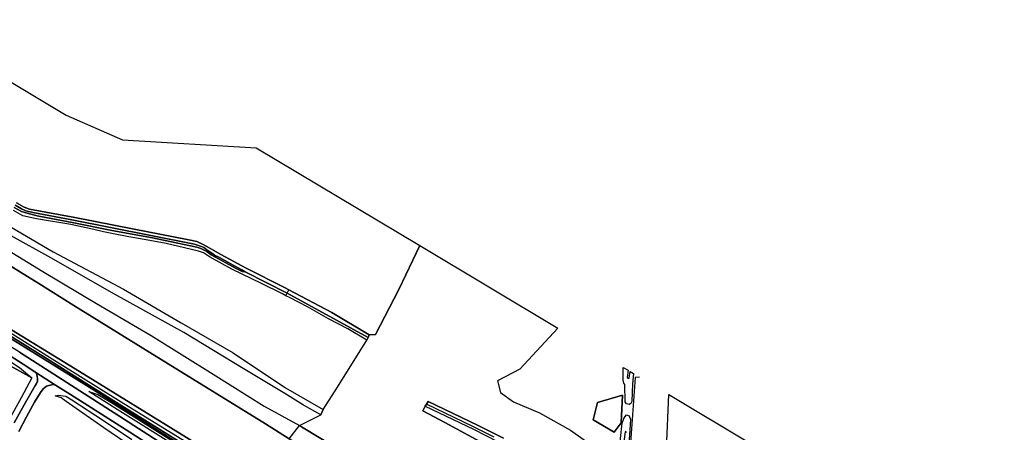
# Model space of a CAD drawing. Extents: x -26035517 to 31750492, y -9237385 to 8160032.
# Tile 113 of 256: x -11573048 to -11104402, y -2677370 to -2480962. Entities that reach past the tile are written whole.
import ezdxf

# ---------------------------------------------------------------- set-up
doc = ezdxf.new("R2010")
doc.units = 0
doc.layers.add('T-25', color=7, linetype='CONTINUOUS')

msp = doc.modelspace()

# ---------------------------------------------------------------- linework, layer by layer
at = {"layer": 'T-25', "color": 9}
for points in [[(-11101342, -2921294, 7978), (-11121263, -2910221, 7980), (-11147327, -2894919, 7977), (-11175471, -2877736, 7977), (-11198195, -2863494, 7977), (-11216725, -2851883, 7977), (-11240038, -2837519, 7977), (-11254876, -2828232, 8000), (-11282411, -2811610, 8047), (-11321109, -2787139, 7983), (-11386091, -2746632, 7983), (-11440848, -2712909, 7987), (-11493665, -2679796, 7927), (-11544526, -2648480, 7927), (-11576883, -2628635, 7927), (-11610234, -2608040, 7963), (-11639961, -2589593, 7963), (-11664247, -2574554, 7963), (-11696484, -2554578, 7963), (-11749999, -2521555, 7933), (-11815214, -2480962, 7933)], [(-11815214, -2480962, 7933), (-11749999, -2521555, 7933), (-11696484, -2554578, 7963), (-11664247, -2574554, 7963), (-11639961, -2589593, 7963), (-11610234, -2608040, 7963), (-11576883, -2628635, 7927), (-11544526, -2648480, 7927), (-11493665, -2679796, 7927), (-11440848, -2712909, 7987), (-11386091, -2746632, 7983), (-11321109, -2787139, 7983), (-11282411, -2811610, 8047), (-11254876, -2828232, 8000), (-11240038, -2837519, 7977), (-11216725, -2851883, 7977), (-11198195, -2863494, 7977), (-11175471, -2877736, 7977), (-11147327, -2894919, 7977), (-11121263, -2910221, 7980), (-11101342, -2921294, 7978)], [(-11580268, -2508813, 8202), (-11550985, -2526454, 7957), (-11524169, -2538132, 7980), (-11460502, -2541977, 8147), (-11382661, -2588526, 8507), (-11392535, -2609418, 8447), (-11403754, -2630802, 8490), (-11406721, -2630922, 8323), (-11424503, -2620385, 8217), (-11444886, -2609563, 8120), (-11447058, -2608410, 8110), (-11465318, -2599216, 7980), (-11477239, -2592786, 7857), (-11482828, -2589538, 7803), (-11485651, -2587898, 7770), (-11488772, -2586573, 7833), (-11492471, -2585730, 7840), (-11519370, -2580490, 7830), (-11546865, -2575094, 7800), (-11568444, -2571116, 7893), (-11570931, -2570178, 7900), (-11574507, -2568144, 7850)], [(-11563999, -2606566, 8053), (-11616433, -2574130, 7807), (-11624546, -2569076, 8120), (-11654648, -2550323, 7810), (-11656637, -2549084, 7810), (-11656930, -2548465, 7810)], [(-11574507, -2568144, 7850), (-11570931, -2570178, 7900), (-11568444, -2571116, 7893), (-11546865, -2575094, 7800), (-11519370, -2580490, 7830), (-11492471, -2585730, 7840), (-11488772, -2586573, 7833), (-11485651, -2587898, 7770), (-11482828, -2589538, 7803), (-11477239, -2592786, 7857), (-11465318, -2599216, 7980), (-11447058, -2608410, 8110), (-11444886, -2609563, 8120), (-11424503, -2620385, 8217), (-11406721, -2630922, 8323), (-11407258, -2632175, 7059), (-11445760, -2611131, 7027), (-11465691, -2600990, 7070), (-11467339, -2599967, 7163), (-11471368, -2597818, 7153), (-11477911, -2594235, 7153), (-11480257, -2593007, 7157), (-11481169, -2592348, 7157), (-11483946, -2590467, 7097), (-11485424, -2589393, 7100), (-11486993, -2588696, 7100), (-11489794, -2587826, 7100), (-11510624, -2583709, 6997), (-11548168, -2576279, 7133), (-11566793, -2572771, 6937), (-11570122, -2571908, 6960), (-11572132, -2570948, 6960), (-11575225, -2569213, 6960)], [(-11592710, -2570654, 7717), (-11557166, -2591504, 8107), (-11523711, -2609156, 7987), (-11496194, -2625276, 8537), (-11471519, -2639543, 8547), (-11446584, -2656142, 9547), (-11428630, -2666514, 9810), (-11429718, -2669122, 10423), (-11437918, -2664450, 10440), (-11446865, -2658944, 10517), (-11466716, -2647043, 10330), (-11494887, -2629825, 9527), (-11527876, -2611630, 9207), (-11558169, -2594380, 8997), (-11577096, -2583865, 8940)], [(-11575601, -2570392, 6963), (-11572154, -2572251, 6963), (-11570114, -2572903, 6963), (-11564723, -2574282, 6950), (-11547299, -2577580, 6987), (-11529250, -2581337, 7003), (-11509782, -2584798, 7003), (-11492586, -2588445, 7003), (-11488667, -2589235, 7003), (-11486847, -2589903, 7003), (-11483954, -2591304, 7093), (-11481870, -2592826, 7093), (-11474918, -2596703, 7093), (-11469972, -2599448, 7163), (-11467234, -2600855, 7163), (-11465691, -2600990, 7070), (-11445760, -2611131, 7027), (-11407258, -2632175, 7059), (-11407258, -2632175, 7059), (-11407851, -2633560, 8350), (-11416835, -2628072, 8617), (-11426119, -2623324, 8857), (-11436124, -2617596, 8910), (-11444335, -2613401, 8897), (-11446349, -2612346, 8759), (-11447901, -2611534, 8653), (-11457997, -2606608, 8453), (-11472056, -2599735, 8263), (-11482701, -2593871, 8057), (-11485608, -2591998, 7980), (-11487870, -2591159, 7980), (-11494613, -2589581, 7993), (-11503327, -2587526, 8003), (-11512807, -2585680, 7807), (-11521023, -2584269, 7900), (-11528403, -2582956, 7900), (-11533199, -2581976, 7970), (-11537706, -2580866, 8117), (-11548733, -2578491, 8323), (-11565007, -2575722, 8267), (-11571587, -2574266, 8197), (-11575982, -2571812, 7957)], [(-11575225, -2569213, 6960), (-11572132, -2570948, 6960), (-11570122, -2571908, 6960), (-11566793, -2572771, 6937), (-11548168, -2576279, 7133), (-11510624, -2583709, 6997), (-11489794, -2587826, 7100), (-11486993, -2588696, 7100), (-11485424, -2589393, 7100), (-11483946, -2590467, 7097), (-11481169, -2592348, 7157), (-11480257, -2593007, 7157), (-11477911, -2594235, 7153), (-11471368, -2597818, 7153), (-11467339, -2599967, 7163), (-11465691, -2600990, 7070), (-11465691, -2600990, 7070), (-11467234, -2600855, 7163), (-11469972, -2599448, 7163), (-11474918, -2596703, 7093), (-11481870, -2592826, 7093), (-11483954, -2591304, 7093), (-11486847, -2589903, 7003), (-11488667, -2589235, 7003), (-11492586, -2588445, 7003), (-11509782, -2584798, 7003), (-11529250, -2581337, 7003), (-11547299, -2577580, 6987), (-11564723, -2574282, 6950), (-11570114, -2572903, 6963), (-11572154, -2572251, 6963), (-11575601, -2570392, 6963)], [(-11101342, -2891995, 8313), (-11123959, -2878477, 8313), (-11145938, -2864945, 8313), (-11165680, -2853234, 8313), (-11187712, -2840241, 8320), (-11207519, -2827895, 8320), (-11226044, -2816054, 8320), (-11242373, -2805874, 8413), (-11356192, -2735331, 8103), (-11444722, -2680418, 8062), (-11456101, -2673360, 8057), (-11502360, -2644714, 8053), (-11547275, -2617049, 8053), (-11563999, -2606566, 8053), (-11616433, -2574130, 7807)], [(-11616433, -2574130, 7807), (-11563999, -2606566, 8053), (-11547275, -2617049, 8053), (-11502360, -2644714, 8053), (-11456101, -2673360, 8057), (-11444722, -2680418, 8062), (-11356192, -2735331, 8103), (-11242373, -2805874, 8413), (-11226044, -2816054, 8320), (-11207519, -2827895, 8320), (-11187712, -2840241, 8320), (-11165680, -2853234, 8313), (-11145938, -2864945, 8313), (-11123959, -2878477, 8313), (-11101342, -2891995, 8313)], [(-11592905, -2581963, 8897), (-11562083, -2600874, 9287), (-11536459, -2615988, 9747), (-11510447, -2631262, 9947), (-11481032, -2649668, 10190), (-11456759, -2664893, 10360), (-11439893, -2674151, 10617), (-11438847, -2674725, 10633), (-11399801, -2698345, 10740)], [(-11399801, -2698345, 10740), (-11438847, -2674725, 10633), (-11439893, -2674151, 10617), (-11429718, -2669122, 10423), (-11428630, -2666514, 9810), (-11421775, -2655954, 9400), (-11407851, -2633560, 8350), (-11407258, -2632175, 7059), (-11406721, -2630922, 8323), (-11403754, -2630802, 8490), (-11392535, -2609418, 8447), (-11382661, -2588526, 8507), (-11316954, -2627819, 9020), (-11335050, -2647377, 9020), (-11345563, -2652825, 9020), (-11344181, -2658349, 9070), (-11337964, -2662876, 9380), (-11325633, -2668097, 9507), (-11310926, -2676371, 9663), (-11299922, -2684138, 9703)], [(-11406721, -2630922, 8323), (-11403754, -2630802, 8490), (-11392535, -2609418, 8447), (-11382661, -2588526, 8507)], [(-11242373, -2805874, 8413), (-11356192, -2735331, 8103), (-11444722, -2680418, 8062), (-11456101, -2673360, 8057), (-11502360, -2644714, 8053), (-11547275, -2617049, 8053), (-11563999, -2606566, 8053)], [(-11446349, -2612346, 8759), (-11445760, -2611131, 7027), (-11444886, -2609563, 8120)], [(-11576883, -2628635, 7927), (-11544526, -2648480, 7927), (-11493665, -2679796, 7927), (-11440848, -2712909, 7987), (-11386091, -2746632, 7983), (-11321109, -2787139, 7983), (-11282411, -2811610, 8047), (-11254876, -2828232, 8000)], [(-11316954, -2627819, 9020), (-11335050, -2647377, 9020), (-11345563, -2652825, 9020), (-11344181, -2658349, 9070), (-11337964, -2662876, 9380), (-11325633, -2668097, 9507), (-11310926, -2676371, 9663), (-11299922, -2684138, 9703), (-11293261, -2687943, 9637), (-11284150, -2694110, 9633), (-11273517, -2699450, 9757), (-11252565, -2710405, 10040), (-11242677, -2714169, 10323), (-11234403, -2717242, 10453), (-11226475, -2721482, 10433), (-11217973, -2726602, 10720), (-11209621, -2730894, 10833), (-11204740, -2732431, 10833), (-11200570, -2734267, 10840)], [(-11578881, -2631797, 8860), (-11554266, -2647070, 8867), (-11528314, -2663179, 8970), (-11499208, -2681510, 9033), (-11455518, -2708603, 9183), (-11415540, -2733319, 9277), (-11370372, -2761416, 9250), (-11332388, -2784732, 9190), (-11297960, -2806225, 9273), (-11271923, -2822454, 9353), (-11257031, -2831771, 9203)], [(-11101342, -2926070, 9450), (-11119485, -2916275, 9443), (-11147258, -2899734, 9363), (-11171379, -2884918, 9453), (-11195848, -2869583, 9413), (-11212366, -2859249, 9370), (-11228622, -2849232, 9370), (-11245491, -2838876, 9283), (-11257031, -2831771, 9203), (-11271923, -2822454, 9353), (-11297960, -2806225, 9273), (-11332388, -2784732, 9190), (-11370372, -2761416, 9250), (-11415540, -2733319, 9277), (-11455518, -2708603, 9183), (-11499208, -2681510, 9033), (-11528314, -2663179, 8970), (-11554266, -2647070, 8867), (-11578881, -2631797, 8860)], [(-11256457, -2830763, 9203), (-11282459, -2814473, 9203), (-11323404, -2789266, 9160), (-11364863, -2763761, 9207), (-11416585, -2731597, 9173), (-11454018, -2708463, 9173), (-11491593, -2685304, 9120), (-11528205, -2662421, 8993), (-11561224, -2641644, 8893), (-11578327, -2631006, 8780)], [(-11578327, -2631006, 8780), (-11561224, -2641644, 8893), (-11528205, -2662421, 8993), (-11491593, -2685304, 9120), (-11454018, -2708463, 9173), (-11416585, -2731597, 9173), (-11364863, -2763761, 9207), (-11323404, -2789266, 9160), (-11282459, -2814473, 9203), (-11256457, -2830763, 9203), (-11238985, -2841897, 9263), (-11225903, -2849654, 9260), (-11209750, -2859747, 9330), (-11191453, -2871079, 9297), (-11174047, -2882093, 9080), (-11154528, -2894046, 9207), (-11135395, -2905672, 9313), (-11116086, -2916813, 9353), (-11101342, -2924876, 9367)], [(-11490521, -2684071, 9093), (-11524768, -2663056, 9087), (-11555026, -2644169, 8970), (-11577648, -2629961, 8933)], [(-11428630, -2666514, 9810), (-11421775, -2655954, 9400), (-11407851, -2633560, 8350)], [(-11407851, -2633560, 8350), (-11407258, -2632175, 7059), (-11406721, -2630922, 8323)], [(-11581502, -2638402, 8957), (-11571381, -2644955, 9083), (-11565849, -2648522, 9130), (-11565081, -2649394, 9113), (-11564698, -2650675, 9113), (-11564507, -2651896, 9103), (-11564612, -2653010, 9093), (-11565050, -2654124, 9080), (-11565766, -2655450, 9080), (-11570967, -2664291, 8903), (-11575627, -2672931, 8793)], [(-11492445, -2695530, 9967), (-11520691, -2677349, 9693), (-11548825, -2659386, 9300), (-11555935, -2654885, 9313), (-11565849, -2648522, 9130), (-11571381, -2644955, 9083), (-11581502, -2638402, 8957)], [(-11260396, -2837272, 11453), (-11279572, -2825420, 11553), (-11311366, -2805847, 11507), (-11374467, -2766422, 11280), (-11390292, -2756519, 11153), (-11413234, -2742042, 10900), (-11439005, -2725295, 10633), (-11458923, -2712736, 10337), (-11492097, -2691272, 9983), (-11504978, -2682954, 9783), (-11525931, -2669467, 9580), (-11550662, -2653639, 9280), (-11573071, -2639239, 9123), (-11580221, -2634712, 8973)], [(-11573071, -2639239, 9123), (-11550662, -2653639, 9280), (-11525931, -2669467, 9580), (-11504978, -2682954, 9783), (-11492097, -2691272, 9983), (-11458923, -2712736, 10337), (-11439005, -2725295, 10633), (-11413234, -2742042, 10900), (-11390292, -2756519, 11153), (-11374467, -2766422, 11280), (-11311366, -2805847, 11507), (-11279572, -2825420, 11553), (-11260396, -2837272, 11453), (-11241593, -2848943, 11460), (-11221722, -2861115, 11507), (-11207545, -2869762, 11567), (-11191691, -2879760, 11567), (-11176758, -2889104, 11603), (-11165984, -2895817, 11617), (-11150315, -2905395, 11533), (-11132684, -2916279, 11527), (-11117058, -2925284, 11507), (-11101342, -2934143, 10874)], [(-11575627, -2672931, 8793), (-11570967, -2664291, 8903), (-11565766, -2655450, 9080), (-11565050, -2654124, 9080), (-11564612, -2653010, 9093), (-11564507, -2651896, 9103), (-11564698, -2650675, 9113), (-11565081, -2649394, 9113), (-11565849, -2648522, 9130), (-11555935, -2654885, 9313), (-11557154, -2654643, 9313), (-11558614, -2654870, 9217), (-11560363, -2655474, 9173), (-11561920, -2656614, 9183), (-11563197, -2658426, 9113), (-11565935, -2663056, 8967), (-11569809, -2670056, 8927), (-11573407, -2676963, 8740)], [(-11277971, -2651131, 10077), (-11280171, -2651337, 10077), (-11282485, -2684531, 10100), (-11265165, -2685342, 10043), (-11264109, -2659421, 9963)], [(-11573407, -2676963, 8740), (-11569809, -2670056, 8927), (-11565935, -2663056, 8967), (-11563197, -2658426, 9113), (-11561920, -2656614, 9183), (-11560363, -2655474, 9173), (-11558614, -2654870, 9217), (-11557154, -2654643, 9313), (-11555935, -2654885, 9313), (-11548825, -2659386, 9300), (-11520691, -2677349, 9693), (-11492445, -2695530, 9967)], [(-11514653, -2687814, 9237), (-11532970, -2675217, 8977), (-11547730, -2664919, 8903), (-11550867, -2662691, 8823), (-11553288, -2660992, 8987), (-11556174, -2660082, 9063), (-11554683, -2659614, 9130), (-11551070, -2660144, 9173), (-11548280, -2661871, 9213), (-11533219, -2671821, 9423), (-11519632, -2680841, 9620)], [(-11497050, -2685136, 9877), (-11526585, -2666450, 9470), (-11540106, -2657973, 9283), (-11535888, -2659305, 9257), (-11529712, -2662960, 9143), (-11492069, -2686686, 9070)], [(-11497050, -2685136, 9877), (-11526585, -2666450, 9470), (-11540106, -2657973, 9283), (-11535888, -2659305, 9257), (-11529712, -2662960, 9143), (-11492069, -2686686, 9070)], [(-11300054, -2671451, 9580), (-11290081, -2677230, 9633), (-11286776, -2672897, 9633), (-11286066, -2659746, 9540), (-11297958, -2663194, 9567), (-11300054, -2671451, 9580)], [(-11265165, -2685342, 10043), (-11264109, -2659421, 9963), (-11183281, -2707691, 9433)], [(-11429718, -2669122, 10423), (-11428630, -2666514, 9810)], [(-11381197, -2667112, 9193), (-11380022, -2664867, 9519), (-11379792, -2664427, 9583), (-11379450, -2663921, 9436), (-11378596, -2662657, 9070)], [(-11342833, -2680148, 9787), (-11355132, -2673894, 9210), (-11378596, -2662657, 9070), (-11379450, -2663921, 9436), (-11379792, -2664427, 9583), (-11380022, -2664867, 9519), (-11381197, -2667112, 9193), (-11381197, -2667112, 9193), (-11370694, -2672779, 9207), (-11350165, -2683741, 9520)], [(-11350165, -2683741, 9520), (-11370694, -2672779, 9207), (-11381197, -2667112, 9193), (-11380022, -2664867, 9519), (-11380022, -2664867, 9519), (-11357006, -2675803, 10537), (-11345289, -2681945, 10743)], [(-11347292, -2679605, 10643), (-11357434, -2674528, 10427), (-11379450, -2663921, 9436), (-11378596, -2662657, 9070), (-11355132, -2673894, 9210), (-11342833, -2680148, 9787)], [(-11444722, -2680418, 8062), (-11439893, -2674151, 10617), (-11429718, -2669122, 10423)], [(-11287858, -2687670, 9743), (-11286224, -2673084, 9697), (-11285365, -2670421, 9870), (-11284159, -2669129, 9957), (-11283004, -2669465, 10043), (-11282336, -2671223, 10057), (-11283154, -2683431, 10077)], [(-11444722, -2680418, 8062), (-11439893, -2674151, 10617), (-11438847, -2674725, 10633), (-11399801, -2698345, 10740)], [(-11284203, -2677669, 10543), (-11284503, -2677039, 10543), (-11284839, -2677117, 10590), (-11285938, -2685166, 10897)]]:
    msp.add_polyline3d(points, dxfattribs=at)
for points in [[(-11674089, -2593293, 8143), (-11649552, -2606446, 8027), (-11603863, -2631444, 8267), (-11584492, -2641942, 8323), (-11567253, -2651456, 9070), (-11572381, -2660904, 8860), (-11577281, -2669891, 8743), (-11594965, -2660776, 8260), (-11632883, -2641451, 8037), (-11667207, -2624002, 8040), (-11685925, -2614390, 8220), (-11674089, -2593293, 8143)], [(-11674089, -2593293, 8143), (-11659009, -2600055, 8363), (-11639739, -2607702, 8460), (-11617855, -2619102, 8613), (-11598517, -2630205, 8723), (-11580599, -2641650, 8953), (-11573164, -2646496, 9043), (-11567253, -2651456, 9070), (-11584492, -2641942, 8323), (-11603863, -2631444, 8267), (-11649552, -2606446, 8027), (-11674089, -2593293, 8143)], [(-11407258, -2632175, 7059), (-11445760, -2611131, 7027), (-11444886, -2609563, 8120), (-11424503, -2620385, 8217), (-11406721, -2630922, 8323), (-11407258, -2632175, 7059)], [(-11407851, -2633560, 8350), (-11416835, -2628072, 8617), (-11426119, -2623324, 8857), (-11436124, -2617596, 8910), (-11444335, -2613401, 8897), (-11446349, -2612346, 8759), (-11445760, -2611131, 7027), (-11407258, -2632175, 7059), (-11407851, -2633560, 8350)], [(-11280923, -2649366, 10073), (-11281332, -2654286, 10063), (-11281637, -2662774, 10023), (-11282153, -2663730, 9850), (-11283035, -2664142, 9847), (-11284261, -2663756, 9760), (-11284888, -2662801, 9720), (-11284983, -2654619, 9763), (-11285474, -2653929, 9713), (-11285789, -2652538, 9783), (-11285804, -2646447, 9643), (-11283484, -2647834, 11087), (-11283979, -2651237, 10960), (-11283456, -2651677, 10973), (-11282912, -2651524, 11030), (-11282487, -2648430, 11183), (-11280923, -2649366, 10073)], [(-11297958, -2663194, 9567), (-11286066, -2659746, 9540), (-11286776, -2672897, 9633), (-11290081, -2677230, 9633), (-11300054, -2671451, 9580), (-11297958, -2663194, 9567)]]:
    msp.add_polyline3d(points, close=True, dxfattribs=at)

doc.saveas('drawing.dxf')
